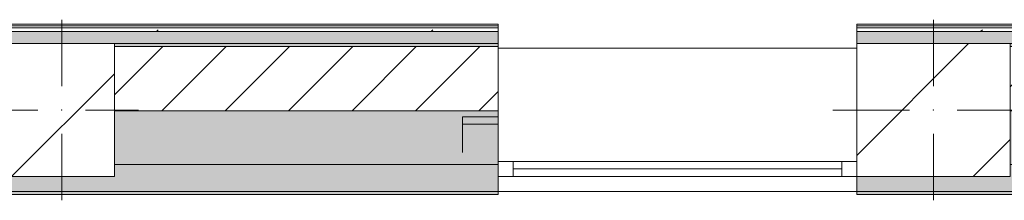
# Model space of a CAD drawing. Header units: millimetres. Extents: x -30280 to 100171, y -17460 to 4378.
# Tile 8 of 256: x -21835 to -18540, y -1719 to -1114. Entities that reach past the tile are written whole.
import ezdxf

# ---------------------------------------------------------------- set-up
doc = ezdxf.new("R2010")
doc.units = ezdxf.units.MM
doc.header["$MEASUREMENT"] = 0
doc.linetypes.add('Wipeout_Contour', pattern=[1000, 0, -1000])
for name, color, linetype in [('10_ESTR_Pilars', 7, 'Continuous'), ('12_FAÇ_Façana', 7, 'Continuous'), ('Nuevo_08_E_Envans secs', 7, 'Continuous'), ('Ventanas Archicad', 7, 'Continuous')]:
    doc.layers.add(name, color=color, linetype=linetype)
for name, color, linetype, lineweight in [('10_ESTR_Pilars_Pluma_Nº__20', 1, 'Continuous', 5), ('10_ESTR_Pilars_Pluma_Nº__28', 7, 'Continuous', 20), ('10_ESTR_Pilars_Pluma_Nº__42', 8, 'Continuous', 25), ('12_FAÇ_Façana_Pluma_Nº__1', 7, 'Continuous', 5), ('12_FAÇ_Façana_Pluma_Nº__2', 8, 'Continuous', 5), ('12_FAÇ_Façana_Pluma_Nº__7', 7, 'Continuous', 5), ('Nuevo_08_E_Envans secs_Pluma_Nº__1', 7, 'Continuous', 5), ('Ventanas Archicad_Pluma_Nº__1', 7, 'Continuous', 5), ('Ventanas Archicad_Pluma_Nº__7', 7, 'Continuous', 5)]:
    doc.layers.add(name, color=color, linetype=linetype, lineweight=lineweight)
for name, color, linetype, lineweight, true_color in [('12_FAÇ_Façana_Pluma_Nº__102', 7, 'Continuous', 5, 0xcccccc), ('12_FAÇ_Façana_Pluma_Nº__174', 7, 'Continuous', 13, 0xe4ad2c), ('12_FAÇ_Façana_Pluma_Nº__176', 7, 'Continuous', 15, 0x93a0c6), ('Nuevo_08_E_Envans secs_Pluma_Nº__102', 7, 'Continuous', 5, 0xcccccc), ('Nuevo_08_E_Envans secs_Pluma_Nº__171', 171, 'Continuous', 13, 0xaaaaff), ('Nuevo_08_E_Envans secs_Pluma_Nº__177', 7, 'Continuous', 15, 0xf7e046)]:
    doc.layers.add(name, color=color, linetype=linetype, lineweight=lineweight, true_color=true_color)
pattern_1 = [(45, (0, 0), (-106.066, 106.066), [])]
pattern_2 = [(0, (0, 0), (0, 375), [0, -375])]
pattern_3 = [(45, (0, 0), (-919.24, 919.24), [975, -325]), (45, (4e-13, 919.2), (-919.24, 919.24), [975, -325])]
pattern_4 = [(45, (0, 0), (-229.8097, 229.8097), [])]

# ---------------------------------------------------------------- blocks, each defined once
blk = doc.blocks.new('Muro_13_1', base_point=(-19033.9, -1194))
at = {"layer": '12_FAÇ_Façana_Pluma_Nº__102', "linetype": 'Continuous', "lineweight": 0, "true_color": 0xe5e5e5}
for points in [[(-19033.9, -1689), (-18136.4, -1689), (-18136.4, -1599), (-18521.1, -1599), (-18521.1, -1639), (-19033.9, -1639)], [(-19033.9, -1699), (-18136.4, -1699), (-18136.4, -1689), (-19033.9, -1689)]]:
    blk.add_hatch(color=254, dxfattribs=at).paths.add_polyline_path(points)
at = {"layer": '12_FAÇ_Façana_Pluma_Nº__174', "linetype": 'Continuous', "lineweight": 13, "true_color": 0xe4ad2c}
blk.add_hatch(color=42, dxfattribs=at).paths.add_polyline_path([(-18136.4, -1419), (-18521.1, -1419), (-18521.1, -1599), (-18136.4, -1599)])
at = {"layer": '12_FAÇ_Façana_Pluma_Nº__176', "linetype": 'Continuous', "lineweight": 0, "true_color": 0x495063}
blk.add_hatch(color=251, dxfattribs=at).paths.add_polyline_path([(-18521.1, -1194), (-18521.1, -1204), (-18136.4, -1204), (-18136.4, -1194)])
at = {"layer": '12_FAÇ_Façana_Pluma_Nº__2', "linetype": 'Continuous', "lineweight": 5}
h = blk.add_hatch(dxfattribs=at)
h.set_pattern_fill('Ceramic_0001', color=8, style=0, pattern_type=2)
h.set_pattern_definition(pattern_1)
h.paths.add_polyline_path([(-18136.4, -1204), (-18521.1, -1204), (-18521.1, -1419), (-18136.4, -1419)])
at = {"layer": '12_FAÇ_Façana_Pluma_Nº__7', "color": 7, "linetype": 'Continuous', "lineweight": 5}
for p, q in [((-18136.4, -1204), (-18521.1, -1204)), ((-18521.1, -1419), (-18136.4, -1419)), ((-18521.1, -1599), (-18136.4, -1599)), ((-19033.9, -1689), (-18136.4, -1689))]:
    blk.add_line(p, q, dxfattribs=at)
at = {"layer": '12_FAÇ_Façana_Pluma_Nº__7', "color": 7, "linetype": 'Continuous', "lineweight": 5, "flags": 128}
for points in [[(-18136.4, -1194), (-18521.1, -1194)], [(-18136.4, -1424), (-18136.4, -1419)], [(-18136.4, -1599), (-18136.4, -1544)], [(-19033.9, -1639), (-19033.9, -1699)], [(-18136.4, -1699), (-18136.4, -1664)], [(-19033.9, -1699), (-18136.4, -1699)]]:
    blk.add_lwpolyline(points, dxfattribs=at)
blk = doc.blocks.new('Muro_14_1', base_point=(-24166.4, -1194))
at = {"layer": '12_FAÇ_Façana_Pluma_Nº__102', "linetype": 'Continuous', "lineweight": 0, "true_color": 0xe5e5e5}
for points in [[(-21871.1, -1599), (-24166.4, -1599), (-24166.4, -1689), (-20233.9, -1689), (-20233.9, -1599), (-21518.1, -1599), (-21518.1, -1639), (-21871.1, -1639)], [(-24166.4, -1699), (-20233.9, -1699), (-20233.9, -1689), (-24166.4, -1689)]]:
    blk.add_hatch(color=254, dxfattribs=at).paths.add_polyline_path(points)
at = {"layer": '12_FAÇ_Façana_Pluma_Nº__174', "linetype": 'Continuous', "lineweight": 13, "true_color": 0xe4ad2c}
blk.add_hatch(color=42, dxfattribs=at).paths.add_polyline_path([(-21518.1, -1599), (-20233.9, -1599), (-20233.9, -1419), (-21518.1, -1419)])
at = {"layer": '12_FAÇ_Façana_Pluma_Nº__176', "linetype": 'Continuous', "lineweight": 0, "true_color": 0x495063}
blk.add_hatch(color=251, dxfattribs=at).paths.add_polyline_path([(-21518.1, -1194), (-21518.1, -1204), (-20233.9, -1204), (-20233.9, -1194)])
at = {"layer": '12_FAÇ_Façana_Pluma_Nº__2', "linetype": 'Continuous', "lineweight": 5}
h = blk.add_hatch(dxfattribs=at)
h.set_pattern_fill('Ceramic_0001', color=8, style=0, pattern_type=2)
h.set_pattern_definition(pattern_1)
h.paths.add_polyline_path([(-21518.1, -1419), (-20233.9, -1419), (-20233.9, -1204), (-21518.1, -1204)])
at = {"layer": '12_FAÇ_Façana_Pluma_Nº__7', "color": 7, "linetype": 'Continuous', "lineweight": 5}
for p, q in [((-20233.9, -1204), (-21518.1, -1204)), ((-21518.1, -1419), (-20233.9, -1419)), ((-21518.1, -1599), (-20233.9, -1599)), ((-24166.4, -1689), (-20233.9, -1689))]:
    blk.add_line(p, q, dxfattribs=at)
at = {"layer": '12_FAÇ_Façana_Pluma_Nº__7', "color": 7, "linetype": 'Continuous', "lineweight": 5, "flags": 128}
for points in [[(-20233.9, -1194), (-21518.1, -1194)], [(-20233.9, -1699), (-20233.9, -1194)], [(-24166.4, -1699), (-20233.9, -1699)]]:
    blk.add_lwpolyline(points, dxfattribs=at)
blk = doc.blocks.new('Ventana Vertical Multi-Faja 27_5')
at = {"layer": 'Ventanas Archicad_Pluma_Nº__1', "color": 7, "linetype": 'Continuous', "lineweight": 5}
for p, q in [((-600, 50), (600, 50)), ((-600, 0), (-550, 0)), ((-550, 0), (-550, -50)), ((-550, 0), (550, 0)), ((550, -50), (550, 0)), ((550, 0), (600, 0)), ((-550, -25), (550, -25)), ((-550, -50), (-600, -50)), ((550, -50), (-550, -50)), ((600, -50), (550, -50)), ((-600, -200), (-600, -175)), ((600, -200), (600, -175)), ((-600, -430), (600, -430))]:
    blk.add_line(p, q, dxfattribs=at)
at = {"layer": 'Ventanas Archicad_Pluma_Nº__7', "color": 7, "linetype": 'Continuous', "lineweight": 5}
for p, q in [((-600, 50), (-600, 40)), ((-600, 40), (-600, 0)), ((-600, 40), (-600, 0)), ((600, 50), (600, 40)), ((600, 40), (600, 0)), ((600, 40), (600, 0)), ((-600, 0), (-600, -50)), ((-600, 0), (-600, -50)), ((-600, 0), (-600, -50)), ((-600, 0), (-600, -50)), ((600, 0), (600, -50)), ((600, 0), (600, -50)), ((600, 0), (600, -50)), ((600, 0), (600, -50)), ((-600, -50), (-600, -80)), ((-600, -50), (-600, -80)), ((600, -50), (600, -80)), ((600, -50), (600, -80)), ((-600, -80), (-600, -175)), ((-600, -80), (-600, -175)), ((600, -80), (600, -175)), ((600, -80), (600, -175)), ((-600, -200), (-600, -420)), ((600, -200), (600, -420)), ((-600, -420), (-600, -430)), ((600, -420), (600, -430))]:
    blk.add_line(p, q, dxfattribs=at)
blk = doc.blocks.new('Muro_16_1', base_point=(-20233.9, -1209))
at = {"layer": '12_FAÇ_Façana', "linetype": 'Continuous', "lineweight": 0, "true_color": 0x000000}
h = blk.add_hatch(dxfattribs=at)
h.set_pattern_fill('Yeso_0001', color=18, style=0, pattern_type=2)
h.set_pattern_definition(pattern_2)
h.paths.add_polyline_path([(-20233.9, -1439), (-20353.9, -1439), (-20353.9, -1464), (-20233.9, -1464)])
h = blk.add_hatch(dxfattribs=at)
h.set_pattern_fill('Yeso_0001', color=18, style=0, pattern_type=2)
h.set_pattern_definition(pattern_2)
h.paths.add_polyline_path([(-19033.9, -1439), (-19033.9, -1464), (-18913.9, -1464), (-18913.9, -1439)])
at = {"layer": '12_FAÇ_Façana_Pluma_Nº__102', "linetype": 'Continuous', "lineweight": 0, "true_color": 0xe5e5e5}
for points in [[(-20353.9, -1559), (-20233.9, -1679), (-20233.9, -1464), (-20353.9, -1464)], [(-18913.9, -1559), (-18913.9, -1464), (-19033.9, -1464), (-19033.9, -1679)]]:
    blk.add_hatch(color=254, dxfattribs=at).paths.add_polyline_path(points)
at = {"layer": '12_FAÇ_Façana_Pluma_Nº__1', "color": 7, "linetype": 'Continuous', "lineweight": 5}
for p, q in [((-20353.9, -1439), (-20233.9, -1439)), ((-20353.9, -1464), (-20353.9, -1439)), ((-20233.9, -1439), (-20233.9, -1464)), ((-19033.9, -1439), (-19033.9, -1464)), ((-18913.9, -1439), (-19033.9, -1439)), ((-18913.9, -1464), (-18913.9, -1439)), ((-20233.9, -1464), (-20353.9, -1464)), ((-19033.9, -1464), (-18913.9, -1464))]:
    blk.add_line(p, q, dxfattribs=at)
at = {"layer": '12_FAÇ_Façana_Pluma_Nº__7', "color": 7, "linetype": 'Continuous', "lineweight": 5}
for p, q in [((-20233.9, -1219), (-20233.9, -1209)), ((-20233.9, -1439), (-20233.9, -1219)), ((-19033.9, -1219), (-19033.9, -1209)), ((-19033.9, -1439), (-19033.9, -1219)), ((-20353.9, -1559), (-20353.9, -1464)), ((-20233.9, -1559), (-20233.9, -1464)), ((-20233.9, -1559), (-20233.9, -1464)), ((-19033.9, -1559), (-19033.9, -1464)), ((-19033.9, -1559), (-19033.9, -1464)), ((-18913.9, -1559), (-18913.9, -1464)), ((-20233.9, -1589), (-20233.9, -1559)), ((-20233.9, -1589), (-20233.9, -1559)), ((-19033.9, -1589), (-19033.9, -1559)), ((-19033.9, -1589), (-19033.9, -1559)), ((-20233.9, -1639), (-20233.9, -1589)), ((-20233.9, -1639), (-20233.9, -1589)), ((-19033.9, -1639), (-19033.9, -1589)), ((-19033.9, -1639), (-19033.9, -1589)), ((-20233.9, -1679), (-20233.9, -1639)), ((-20233.9, -1679), (-20233.9, -1639)), ((-19033.9, -1679), (-19033.9, -1639)), ((-19033.9, -1679), (-19033.9, -1639)), ((-20233.9, -1689), (-20233.9, -1679)), ((-19033.9, -1689), (-19033.9, -1679))]:
    blk.add_line(p, q, dxfattribs=at)
at = {"layer": 'Ventanas Archicad', "color": 253, "linetype": 'Continuous', "lineweight": 5, "true_color": 0xa4a4a6, "zscale": 1000, "rotation": 180}
blk.add_blockref('Ventana Vertical Multi-Faja 27_5', (-19633.9, -1639), dxfattribs=at)
blk = doc.blocks.new('*X432')
at = {"layer": 'Nuevo_08_E_Envans secs_Pluma_Nº__102', "linetype": 'Continuous', "lineweight": 5, "true_color": 0xcccccc}
blk.add_hatch(color=254, dxfattribs=at).paths.add_polyline_path([(-20233.9, -1154), (-24166.4, -1154), (-24166.4, -1194), (-20233.9, -1194)])
blk = doc.blocks.new('Muro_121_1', base_point=(-24166.4, -1129))
at = {"layer": 'Nuevo_08_E_Envans secs_Pluma_Nº__1', "color": 7, "linetype": 'Continuous', "lineweight": 5, "flags": 128}
blk.add_lwpolyline([(-21518.1, -1194), (-20233.9, -1194)], dxfattribs=at)
at = {"color": 254, "linetype": 'Wipeout_Contour', "lineweight": 0, "ltscale": 88916.989092}
blk.add_wipeout([(-20233.9, -1129), (-24166.4, -1129), (-24166.4, -1135), (-20233.9, -1135)], dxfattribs=at).dxf.layer = 'Nuevo_08_E_Envans secs'
at = {"layer": 'Nuevo_08_E_Envans secs_Pluma_Nº__171', "linetype": 'Continuous', "lineweight": 13, "true_color": 0xaaaaff}
h = blk.add_hatch(dxfattribs=at)
h.set_pattern_fill('Panellat_HPL_0001', color=161, style=0, pattern_type=2)
h.set_pattern_definition(pattern_3)
h.paths.add_polyline_path([(-20233.9, -1129), (-24166.4, -1129), (-24166.4, -1135), (-20233.9, -1135)])
at = {"color": 254, "linetype": 'Wipeout_Contour', "lineweight": 0, "ltscale": 88920.19573}
blk.add_wipeout([(-20233.9, -1141), (-24166.4, -1141), (-24166.4, -1154), (-20233.9, -1154)], dxfattribs=at).dxf.layer = 'Nuevo_08_E_Envans secs'
at = {"layer": 'Nuevo_08_E_Envans secs_Pluma_Nº__177', "linetype": 'Continuous', "lineweight": 15, "true_color": 0xf7e046}
h = blk.add_hatch(dxfattribs=at)
h.set_pattern_fill('Panellat_HPL_0001', color=53, style=0, pattern_type=2)
h.set_pattern_definition(pattern_3)
h.paths.add_polyline_path([(-20233.9, -1141), (-24166.4, -1141), (-24166.4, -1154), (-20233.9, -1154)])
at = {"layer": 'Nuevo_08_E_Envans secs_Pluma_Nº__1', "color": 7, "linetype": 'Continuous', "lineweight": 5}
for p, q in [((-20233.9, -1135), (-24166.4, -1135)), ((-20233.9, -1141), (-24166.4, -1141)), ((-20233.9, -1154), (-24166.4, -1154))]:
    blk.add_line(p, q, dxfattribs=at)
at = {"layer": 'Nuevo_08_E_Envans secs_Pluma_Nº__1', "color": 7, "linetype": 'Continuous', "lineweight": 5, "flags": 128}
for points in [[(-20233.9, -1129), (-24166.4, -1129)], [(-20233.9, -1129), (-20233.9, -1135)], [(-20233.9, -1135), (-20233.9, -1141)], [(-20233.9, -1141), (-20233.9, -1154)], [(-20233.9, -1154), (-20233.9, -1194)]]:
    blk.add_lwpolyline(points, dxfattribs=at)
at = {"layer": 'Nuevo_08_E_Envans secs', "color": 7, "lineweight": 20}
blk.add_blockref('*X432', (0, 0), dxfattribs=at)
blk = doc.blocks.new('*X445')
at = {"layer": 'Nuevo_08_E_Envans secs_Pluma_Nº__102', "linetype": 'Continuous', "lineweight": 5, "true_color": 0xcccccc}
blk.add_hatch(color=254, dxfattribs=at).paths.add_polyline_path([(-18136.4, -1154), (-19033.9, -1154), (-19033.9, -1194), (-18136.4, -1194)])
blk = doc.blocks.new('Muro_125_1', base_point=(-19033.9, -1129))
at = {"layer": 'Nuevo_08_E_Envans secs_Pluma_Nº__1', "color": 7, "linetype": 'Continuous', "lineweight": 5, "flags": 128}
blk.add_lwpolyline([(-18521.1, -1194), (-18136.4, -1194)], dxfattribs=at)
at = {"color": 254, "linetype": 'Wipeout_Contour', "lineweight": 0, "ltscale": 74478.567312}
blk.add_wipeout([(-18136.4, -1129), (-19033.9, -1129), (-19033.9, -1135), (-18136.4, -1135)], dxfattribs=at).dxf.layer = 'Nuevo_08_E_Envans secs'
at = {"layer": 'Nuevo_08_E_Envans secs_Pluma_Nº__171', "linetype": 'Continuous', "lineweight": 13, "true_color": 0xaaaaff}
h = blk.add_hatch(dxfattribs=at)
h.set_pattern_fill('Panellat_HPL_0001', color=161, style=0, pattern_type=2)
h.set_pattern_definition(pattern_3)
h.paths.add_polyline_path([(-18136.4, -1129), (-19033.9, -1129), (-19033.9, -1135), (-18136.4, -1135)])
at = {"color": 254, "linetype": 'Wipeout_Contour', "lineweight": 0, "ltscale": 74482.367988}
blk.add_wipeout([(-18136.4, -1141), (-19033.9, -1141), (-19033.9, -1154), (-18136.4, -1154)], dxfattribs=at).dxf.layer = 'Nuevo_08_E_Envans secs'
at = {"layer": 'Nuevo_08_E_Envans secs_Pluma_Nº__177', "linetype": 'Continuous', "lineweight": 15, "true_color": 0xf7e046}
h = blk.add_hatch(dxfattribs=at)
h.set_pattern_fill('Panellat_HPL_0001', color=53, style=0, pattern_type=2)
h.set_pattern_definition(pattern_3)
h.paths.add_polyline_path([(-18136.4, -1141), (-19033.9, -1141), (-19033.9, -1154), (-18136.4, -1154)])
at = {"layer": 'Nuevo_08_E_Envans secs_Pluma_Nº__1', "color": 7, "linetype": 'Continuous', "lineweight": 5}
for p, q in [((-18136.4, -1135), (-19033.9, -1135)), ((-18136.4, -1141), (-19033.9, -1141)), ((-18136.4, -1154), (-19033.9, -1154))]:
    blk.add_line(p, q, dxfattribs=at)
at = {"layer": 'Nuevo_08_E_Envans secs_Pluma_Nº__1', "color": 7, "linetype": 'Continuous', "lineweight": 5, "flags": 128}
for points in [[(-18136.4, -1129), (-19033.9, -1129)], [(-19033.9, -1129), (-19033.9, -1135)], [(-19033.9, -1135), (-19033.9, -1141)], [(-19033.9, -1141), (-19033.9, -1154)], [(-18136.4, -1129), (-18136.4, -1135)], [(-18136.4, -1135), (-18136.4, -1141)], [(-18136.4, -1141), (-18136.4, -1154)], [(-19033.9, -1154), (-19033.9, -1194)], [(-18136.4, -1154), (-18136.4, -1194)]]:
    blk.add_lwpolyline(points, dxfattribs=at)
at = {"layer": 'Nuevo_08_E_Envans secs', "color": 7, "lineweight": 20}
blk.add_blockref('*X445', (0, 0), dxfattribs=at)
blk = doc.blocks.new('Pilar_1_1', base_point=(-21694.6, -1416.5))
at = {"color": 254, "linetype": 'Wipeout_Contour', "lineweight": 0, "ltscale": 86967.798109}
blk.add_wipeout([(-21871.1, -1639), (-21518.1, -1639), (-21518.1, -1194), (-21871.1, -1194)], dxfattribs=at).dxf.layer = '10_ESTR_Pilars'
at = {"layer": '10_ESTR_Pilars_Pluma_Nº__42', "linetype": 'Continuous', "lineweight": 25}
h = blk.add_hatch(dxfattribs=at)
h.set_pattern_fill('00_GCT_trama_45º_e1_400__05', color=8, style=0, pattern_type=2)
h.set_pattern_definition(pattern_4)
h.paths.add_polyline_path([(-21871.1, -1639), (-21518.1, -1639), (-21518.1, -1194), (-21871.1, -1194)])
at = {"layer": '10_ESTR_Pilars_Pluma_Nº__20', "color": 1, "linetype": 'Continuous', "lineweight": 5}
for p, q in [((-21694.6, -1336.5), (-21694.6, -1114)), ((-21774.6, -1416.5), (-21951.1, -1416.5)), ((-21614.6, -1416.5), (-21438.1, -1416.5)), ((-21694.6, -1496.5), (-21694.6, -1719))]:
    blk.add_line(p, q, dxfattribs=at)
blk.add_point((-21694.6, -1416.5), dxfattribs=at)
at = {"layer": '10_ESTR_Pilars_Pluma_Nº__28', "color": 7, "linetype": 'Continuous', "lineweight": 20, "flags": 128}
blk.add_lwpolyline([(-21871.1, -1639), (-21518.1, -1639), (-21518.1, -1194), (-21871.1, -1194)], close=True, dxfattribs=at)
blk = doc.blocks.new('Pilar_2_1', base_point=(-18777.5, -1416.5))
at = {"color": 254, "linetype": 'Wipeout_Contour', "lineweight": 0, "ltscale": 75328.745035}
blk.add_wipeout([(-19033.9, -1639), (-18521.1, -1639), (-18521.1, -1194), (-19033.9, -1194)], dxfattribs=at).dxf.layer = '10_ESTR_Pilars'
at = {"layer": '10_ESTR_Pilars_Pluma_Nº__42', "linetype": 'Continuous', "lineweight": 25}
h = blk.add_hatch(dxfattribs=at)
h.set_pattern_fill('00_GCT_trama_45º_e1_400__05', color=8, style=0, pattern_type=2)
h.set_pattern_definition(pattern_4)
h.paths.add_polyline_path([(-19033.9, -1639), (-18521.1, -1639), (-18521.1, -1194), (-19033.9, -1194)])
at = {"layer": '10_ESTR_Pilars_Pluma_Nº__20', "color": 1, "linetype": 'Continuous', "lineweight": 5}
for p, q in [((-18777.5, -1336.5), (-18777.5, -1114)), ((-18857.5, -1416.5), (-19113.9, -1416.5)), ((-18697.5, -1416.5), (-18441.1, -1416.5)), ((-18777.5, -1496.5), (-18777.5, -1719))]:
    blk.add_line(p, q, dxfattribs=at)
blk.add_point((-18777.5, -1416.5), dxfattribs=at)
at = {"layer": '10_ESTR_Pilars_Pluma_Nº__28', "color": 7, "linetype": 'Continuous', "lineweight": 20, "flags": 128}
blk.add_lwpolyline([(-19033.9, -1639), (-18521.1, -1639), (-18521.1, -1194), (-19033.9, -1194)], close=True, dxfattribs=at)

msp = doc.modelspace()

# ---------------------------------------------------------------- block references
at = {"layer": '12_FAÇ_Façana', "color": 7, "lineweight": 20}
for name, p in [('Muro_14_1', (-24166.4, -1194)), ('Muro_16_1', (-20233.9, -1209)), ('Muro_13_1', (-19033.9, -1194))]:
    msp.add_blockref(name, p, dxfattribs=at)

# ---------------------------------------------------------------- next in the draw order: block references
at = {"layer": 'Nuevo_08_E_Envans secs', "color": 7, "lineweight": 20}
for name, p in [('Muro_121_1', (-24166.4, -1129)), ('Muro_125_1', (-19033.9, -1129))]:
    msp.add_blockref(name, p, dxfattribs=at)

# ---------------------------------------------------------------- next in the draw order: block references
at = {"layer": '10_ESTR_Pilars', "color": 7, "lineweight": 20}
for name, p in [('Pilar_1_1', (-21694.6, -1416.5)), ('Pilar_2_1', (-18777.5, -1416.5))]:
    msp.add_blockref(name, p, dxfattribs=at)

doc.saveas('drawing.dxf')
